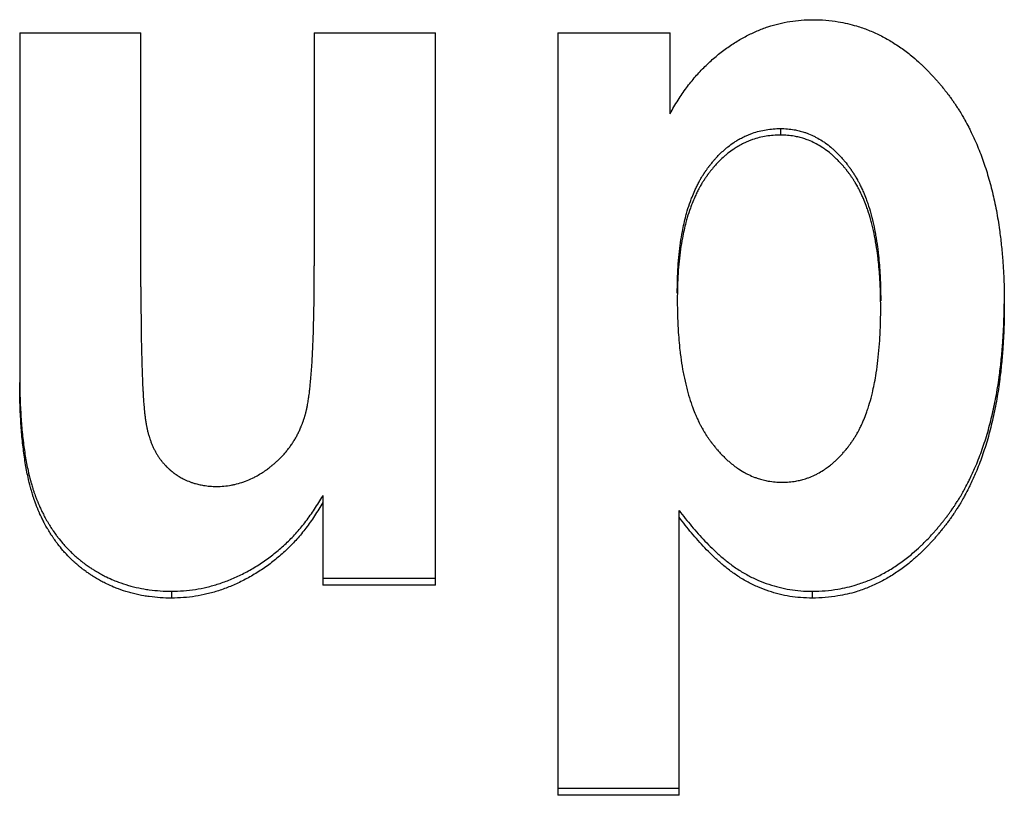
# Model space of a CAD drawing. Header units: inches. Extents: x 0 to 34, y 0 to 22.
# Tile 19 of 58: x 26.481 to 26.634, y 6.312 to 6.433. Entities that reach past the tile are written whole.
import ezdxf

# ---------------------------------------------------------------- set-up
doc = ezdxf.new("R2010")
doc.units = ezdxf.units.IN
doc.header["$LTSCALE"] = 1.87
doc.header["$MEASUREMENT"] = 0
doc.layers.get('0').update_dxf_attribs({"linetype": 'CONTINUOUS'})

msp = doc.modelspace()

# ---------------------------------------------------------------- linework, layer by layer
at = {"color": 7, "linetype": 'CONTINUOUS'}
for p, q in [((26.48055, 6.43142), (26.49946, 6.43142)), ((26.48055, 6.43142), (26.48055, 6.37685)), ((26.49946, 6.39179), (26.49946, 6.43142)), ((26.52651, 6.43142), (26.54541, 6.43142)), ((26.52651, 6.43142), (26.52651, 6.39504)), ((26.54541, 6.34523), (26.54541, 6.43142)), ((26.56451, 6.43142), (26.58201, 6.43142)), ((26.56451, 6.43142), (26.56451, 6.31241)), ((26.58201, 6.41879), (26.58201, 6.43142)), ((26.59923, 6.41647), (26.59923, 6.41545)), ((26.52782, 6.35918), (26.52782, 6.34523)), ((26.58341, 6.31241), (26.58341, 6.35686)), ((26.52782, 6.3463), (26.54541, 6.3463)), ((26.54541, 6.34523), (26.52782, 6.34523)), ((26.50423, 6.34426), (26.50423, 6.34319)), ((26.60419, 6.34426), (26.60419, 6.34319)), ((26.56451, 6.31351), (26.58341, 6.31351)), ((26.58341, 6.31241), (26.56451, 6.31241))]:
    msp.add_line(p, q, dxfattribs=at)
for points, knots in [([(26.58201, 6.41879), (26.5824, 6.41951), (26.5832, 6.42089), (26.58452, 6.42282), (26.58593, 6.42457), (26.58741, 6.42616), (26.58896, 6.42758), (26.59057, 6.42886), (26.59222, 6.42998), (26.59389, 6.43093), (26.59557, 6.43172), (26.59726, 6.43236), (26.59896, 6.43285), (26.60069, 6.4332), (26.60247, 6.43341), (26.60367, 6.43346), (26.60428, 6.43346)], [0, 0, 0, 0, 0.087551, 0.170722, 0.250359, 0.327403, 0.402523, 0.476006, 0.547238, 0.615777, 0.681842, 0.745813, 0.808634, 0.871185, 0.934658, 1, 1, 1, 1]), ([(26.60428, 6.43346), (26.60495, 6.43346), (26.60628, 6.43341), (26.60808, 6.43319), (26.60969, 6.43287), (26.61094, 6.43253), (26.61203, 6.43218), (26.61294, 6.43184), (26.61385, 6.43146), (26.61505, 6.43089), (26.61621, 6.43025), (26.61765, 6.42934), (26.61877, 6.42854), (26.62, 6.42755), (26.62081, 6.42684), (26.6216, 6.42609), (26.62213, 6.42557), (26.62271, 6.42496), (26.6231, 6.42454), (26.62348, 6.42411), (26.62373, 6.42382), (26.62402, 6.42349), (26.62421, 6.42326), (26.6244, 6.42304), (26.62452, 6.42288), (26.62468, 6.42269), (26.6248, 6.42254), (26.62496, 6.42234), (26.62508, 6.42218), (26.62523, 6.42198), (26.62536, 6.42182), (26.62551, 6.42162), (26.62563, 6.42146), (26.62578, 6.42125), (26.6259, 6.42109), (26.62605, 6.42088), (26.62616, 6.42071), (26.62634, 6.42046), (26.62651, 6.42021), (26.62676, 6.41982), (26.62699, 6.41948), (26.62732, 6.41895), (26.62764, 6.41842), (26.6281, 6.4176), (26.6285, 6.41685), (26.62908, 6.41571), (26.62963, 6.41453), (26.63039, 6.4127), (26.631, 6.41101), (26.63169, 6.40881), (26.63218, 6.40699), (26.63272, 6.40462), (26.63309, 6.40267), (26.63343, 6.4004), (26.63369, 6.39831), (26.63393, 6.39561), (26.6341, 6.39253), (26.63414, 6.39026), (26.63414, 6.3891)], [0, 0, 0, 0, 0.033728, 0.066901, 0.091559, 0.116136, 0.132526, 0.148955, 0.165453, 0.182049, 0.215643, 0.232704, 0.267472, 0.285236, 0.312419, 0.321635, 0.340315, 0.349784, 0.364156, 0.368992, 0.378736, 0.383644, 0.391052, 0.393533, 0.398515, 0.401015, 0.406034, 0.408553, 0.413611, 0.416149, 0.421245, 0.423796, 0.428905, 0.431464, 0.436588, 0.439153, 0.444292, 0.446866, 0.454603, 0.459775, 0.470156, 0.475365, 0.491072, 0.501615, 0.522884, 0.533617, 0.566243, 0.58838, 0.633674, 0.656876, 0.704474, 0.72891, 0.779129, 0.804945, 0.844587, 0.885372, 0.941593, 1, 1, 1, 1]), ([(26.58313, 6.39078), (26.58313, 6.39148), (26.58315, 6.39286), (26.58324, 6.39487), (26.5834, 6.39679), (26.58362, 6.39863), (26.58389, 6.40023), (26.58417, 6.40163), (26.58443, 6.4027), (26.58475, 6.40385), (26.58507, 6.40483), (26.58547, 6.40589), (26.58575, 6.40657), (26.58605, 6.40722), (26.58626, 6.40765), (26.5865, 6.40811), (26.58667, 6.40842), (26.58684, 6.40871), (26.58695, 6.40891), (26.58709, 6.40912), (26.58718, 6.40926), (26.58727, 6.40941), (26.58733, 6.4095), (26.5874, 6.40961), (26.58747, 6.40971), (26.58754, 6.40982), (26.58761, 6.40991), (26.58768, 6.41002), (26.58775, 6.41011), (26.58783, 6.41022), (26.58789, 6.41031), (26.58797, 6.41042), (26.58804, 6.4105), (26.58812, 6.41061), (26.58818, 6.41069), (26.58828, 6.41082), (26.58838, 6.41094), (26.58853, 6.41113), (26.58866, 6.41129), (26.58886, 6.41153), (26.58907, 6.41176), (26.58938, 6.4121), (26.58966, 6.41238), (26.59008, 6.4128), (26.59051, 6.41319), (26.59117, 6.41374), (26.59178, 6.41419), (26.59249, 6.41464), (26.59312, 6.415), (26.59378, 6.41532), (26.59436, 6.41557), (26.59504, 6.41582), (26.59591, 6.41608), (26.59699, 6.4163), (26.5981, 6.41644), (26.59885, 6.41647), (26.59923, 6.41647)], [0, 0, 0, 0, 0.06212, 0.12164, 0.178625, 0.233155, 0.285315, 0.322942, 0.359341, 0.382951, 0.428666, 0.450814, 0.483201, 0.493786, 0.514656, 0.524948, 0.540215, 0.545261, 0.555288, 0.560271, 0.567709, 0.570178, 0.575103, 0.577558, 0.582455, 0.584897, 0.589767, 0.592196, 0.59704, 0.599453, 0.604261, 0.606656, 0.611428, 0.613806, 0.618542, 0.620902, 0.627947, 0.632615, 0.641885, 0.646487, 0.660166, 0.669183, 0.686982, 0.69577, 0.72172, 0.738709, 0.772044, 0.788452, 0.812812, 0.836959, 0.852991, 0.869004, 0.901087, 0.933459, 0.966355, 1, 1, 1, 1]), ([(26.59923, 6.41545), (26.59885, 6.41545), (26.5981, 6.41542), (26.59699, 6.41529), (26.59591, 6.41507), (26.59504, 6.41481), (26.59436, 6.41455), (26.59378, 6.41431), (26.59312, 6.41399), (26.59249, 6.41362), (26.59178, 6.41317), (26.59117, 6.41273), (26.59051, 6.41218), (26.59008, 6.41178), (26.58966, 6.41137), (26.58938, 6.41108), (26.58907, 6.41074), (26.58886, 6.41051), (26.58866, 6.41027), (26.58853, 6.41011), (26.58838, 6.40993), (26.58828, 6.4098), (26.58818, 6.40968), (26.58812, 6.40959), (26.58804, 6.40948), (26.58797, 6.4094), (26.58789, 6.40929), (26.58783, 6.4092), (26.58775, 6.40909), (26.58768, 6.409), (26.58761, 6.40889), (26.58754, 6.4088), (26.58747, 6.40869), (26.5874, 6.4086), (26.58733, 6.40848), (26.58727, 6.40839), (26.58718, 6.40825), (26.58709, 6.4081), (26.58695, 6.40789), (26.58684, 6.40769), (26.58667, 6.4074), (26.5865, 6.40709), (26.58626, 6.40663), (26.58605, 6.4062), (26.58575, 6.40555), (26.58547, 6.40487), (26.58507, 6.40381), (26.58475, 6.40283), (26.58443, 6.40168), (26.58417, 6.4006), (26.58389, 6.39921), (26.58362, 6.3976), (26.5834, 6.39576), (26.58324, 6.39384), (26.58315, 6.39182), (26.58313, 6.39045), (26.58313, 6.38975)], [0, 0, 0, 0, 0.033627, 0.066505, 0.09886, 0.130928, 0.146934, 0.162959, 0.187097, 0.211448, 0.227851, 0.261178, 0.278163, 0.304108, 0.312895, 0.330692, 0.339708, 0.353386, 0.357988, 0.367257, 0.371925, 0.37897, 0.381329, 0.386066, 0.388443, 0.393215, 0.39561, 0.400418, 0.402832, 0.407676, 0.410104, 0.414975, 0.417416, 0.422314, 0.424769, 0.429694, 0.432163, 0.439601, 0.444584, 0.454612, 0.459658, 0.474927, 0.48522, 0.506093, 0.516679, 0.549071, 0.571223, 0.616948, 0.640563, 0.67697, 0.714607, 0.766781, 0.821325, 0.878326, 0.937862, 1, 1, 1, 1]), ([(26.59923, 6.41647), (26.59959, 6.41647), (26.6003, 6.41644), (26.60127, 6.41631), (26.60213, 6.41613), (26.6028, 6.41594), (26.60354, 6.41569), (26.60419, 6.41541), (26.60497, 6.41501), (26.60559, 6.41465), (26.60635, 6.41414), (26.60694, 6.41368), (26.60758, 6.41312), (26.608, 6.41272), (26.60841, 6.4123), (26.60869, 6.412), (26.60899, 6.41166), (26.60919, 6.41142), (26.60939, 6.41118), (26.60952, 6.41101), (26.60966, 6.41082), (26.60976, 6.4107), (26.60986, 6.41057), (26.60992, 6.41048), (26.61, 6.41037), (26.61007, 6.41029), (26.61015, 6.41017), (26.61021, 6.41009), (26.61029, 6.40997), (26.61035, 6.40988), (26.61043, 6.40977), (26.61049, 6.40968), (26.61057, 6.40956), (26.61063, 6.40946), (26.6107, 6.40935), (26.61076, 6.40925), (26.61085, 6.40911), (26.61094, 6.40896), (26.61107, 6.40874), (26.61119, 6.40854), (26.61136, 6.40823), (26.61152, 6.40792), (26.61176, 6.40744), (26.61197, 6.407), (26.61226, 6.40632), (26.61255, 6.40561), (26.61294, 6.4045), (26.61325, 6.40347), (26.61361, 6.40212), (26.61386, 6.40098), (26.61413, 6.39951), (26.61432, 6.39828), (26.6145, 6.39684), (26.61463, 6.39551), (26.61475, 6.39378), (26.61484, 6.3918), (26.61486, 6.39033), (26.61486, 6.38958)], [0, 0, 0, 0, 0.031201, 0.061822, 0.084552, 0.107194, 0.122293, 0.15263, 0.167937, 0.198964, 0.214748, 0.246981, 0.263487, 0.288796, 0.297392, 0.314835, 0.323688, 0.33714, 0.341671, 0.350805, 0.355408, 0.36236, 0.364689, 0.369368, 0.371716, 0.376433, 0.378801, 0.383557, 0.385944, 0.390739, 0.393145, 0.397972, 0.400394, 0.405256, 0.407695, 0.412591, 0.415048, 0.422454, 0.427423, 0.437436, 0.442481, 0.457777, 0.468112, 0.489128, 0.499815, 0.532626, 0.555154, 0.601864, 0.626086, 0.676338, 0.702401, 0.756458, 0.784478, 0.827775, 0.872622, 0.934877, 1, 1, 1, 1]), ([(26.61486, 6.38854), (26.61486, 6.38929), (26.61484, 6.39076), (26.61475, 6.39275), (26.61463, 6.39448), (26.6145, 6.39581), (26.61432, 6.39725), (26.61413, 6.39848), (26.61386, 6.39996), (26.61361, 6.40109), (26.61325, 6.40244), (26.61294, 6.40348), (26.61255, 6.40459), (26.61226, 6.40529), (26.61197, 6.40598), (26.61176, 6.40642), (26.61152, 6.4069), (26.61136, 6.40721), (26.61119, 6.40752), (26.61107, 6.40772), (26.61094, 6.40794), (26.61085, 6.40809), (26.61076, 6.40823), (26.6107, 6.40833), (26.61063, 6.40845), (26.61057, 6.40854), (26.61049, 6.40866), (26.61043, 6.40875), (26.61035, 6.40886), (26.61029, 6.40895), (26.61021, 6.40907), (26.61015, 6.40916), (26.61007, 6.40927), (26.61, 6.40936), (26.60992, 6.40946), (26.60986, 6.40955), (26.60976, 6.40968), (26.60966, 6.40981), (26.60952, 6.41), (26.60939, 6.41016), (26.60919, 6.4104), (26.60899, 6.41064), (26.60869, 6.41098), (26.60841, 6.41128), (26.608, 6.4117), (26.60758, 6.4121), (26.60694, 6.41267), (26.60635, 6.41312), (26.60559, 6.41363), (26.60497, 6.414), (26.60419, 6.4144), (26.60354, 6.41467), (26.6028, 6.41493), (26.60213, 6.41512), (26.60127, 6.4153), (26.6003, 6.41542), (26.59959, 6.41545), (26.59923, 6.41545)], [0, 0, 0, 0, 0.06514, 0.127411, 0.17227, 0.215578, 0.243605, 0.297675, 0.323744, 0.374007, 0.398235, 0.444954, 0.467486, 0.500301, 0.51099, 0.532008, 0.542344, 0.557642, 0.562687, 0.572701, 0.577669, 0.585076, 0.587533, 0.592429, 0.594868, 0.59973, 0.602152, 0.60698, 0.609385, 0.61418, 0.616567, 0.621323, 0.623691, 0.628408, 0.630756, 0.635434, 0.637764, 0.644715, 0.649318, 0.658452, 0.662982, 0.676433, 0.685285, 0.702727, 0.711321, 0.736625, 0.753128, 0.785353, 0.801132, 0.832148, 0.847449, 0.877773, 0.892865, 0.915495, 0.938213, 0.968816, 1, 1, 1, 1]), ([(26.51125, 6.36062), (26.51164, 6.36062), (26.51241, 6.36065), (26.51336, 6.36078), (26.5143, 6.36098), (26.51504, 6.36118), (26.51596, 6.3615), (26.51668, 6.36181), (26.51747, 6.36222), (26.51799, 6.36252), (26.51847, 6.36282), (26.51873, 6.36299), (26.51898, 6.36317), (26.51915, 6.36329), (26.51937, 6.36345), (26.51954, 6.36358), (26.51973, 6.36373), (26.51985, 6.36383), (26.51998, 6.36393), (26.52006, 6.364), (26.52018, 6.3641), (26.52031, 6.36421), (26.52049, 6.36437), (26.52065, 6.36451), (26.52088, 6.36473), (26.52111, 6.36495), (26.52144, 6.36529), (26.52173, 6.36559), (26.52207, 6.36599), (26.52233, 6.36631), (26.52265, 6.36672), (26.52289, 6.36706), (26.52318, 6.36749), (26.5234, 6.36784), (26.52366, 6.36829), (26.52386, 6.36866), (26.5241, 6.36913), (26.52427, 6.36951), (26.52446, 6.36994), (26.52458, 6.37024), (26.52469, 6.37054), (26.52476, 6.37074), (26.52485, 6.37099), (26.52492, 6.3712), (26.52499, 6.37143), (26.52504, 6.37159), (26.52508, 6.37174), (26.52511, 6.37185), (26.52515, 6.37198), (26.52518, 6.37209), (26.52521, 6.37222), (26.52524, 6.37233), (26.52527, 6.37246), (26.5253, 6.37257), (26.52533, 6.37272), (26.52535, 6.37283), (26.52539, 6.37302), (26.52543, 6.3732), (26.52548, 6.3735), (26.52553, 6.37377), (26.5256, 6.3742), (26.52567, 6.37465), (26.52575, 6.37529), (26.52583, 6.37598), (26.52592, 6.3769), (26.52602, 6.37799), (26.52611, 6.37926), (26.5262, 6.38063), (26.52627, 6.38209), (26.52633, 6.38366), (26.52639, 6.38532), (26.52643, 6.38707), (26.52647, 6.38893), (26.5265, 6.39159), (26.52651, 6.39364), (26.52651, 6.39504)], [0, 0, 0, 0, 0.027383, 0.054502, 0.068036, 0.09518, 0.108853, 0.136524, 0.150582, 0.172011, 0.17926, 0.190239, 0.193929, 0.201357, 0.205095, 0.212621, 0.216409, 0.222125, 0.22404, 0.227867, 0.229777, 0.23549, 0.239287, 0.246851, 0.25062, 0.261876, 0.269342, 0.284196, 0.291592, 0.306333, 0.313685, 0.32837, 0.335708, 0.350393, 0.357746, 0.372489, 0.379886, 0.394744, 0.402212, 0.413471, 0.417241, 0.424808, 0.428606, 0.436232, 0.440061, 0.445826, 0.447753, 0.451617, 0.453553, 0.457435, 0.459382, 0.463284, 0.465254, 0.469296, 0.471368, 0.475615, 0.47779, 0.48452, 0.489178, 0.498908, 0.50398, 0.520029, 0.531426, 0.549568, 0.568973, 0.596814, 0.626913, 0.659273, 0.693901, 0.730798, 0.769969, 0.811415, 0.85514, 0.901145, 1, 1, 1, 1]), ([(26.49946, 6.39179), (26.49946, 6.39044), (26.49947, 6.38787), (26.4995, 6.38473), (26.49954, 6.38242), (26.49958, 6.38083), (26.49962, 6.37934), (26.49967, 6.37773), (26.49973, 6.37643), (26.4998, 6.37523), (26.49984, 6.37449), (26.4999, 6.37363), (26.49996, 6.37299), (26.50002, 6.37232), (26.50006, 6.3719), (26.50011, 6.3715), (26.50014, 6.37125), (26.50018, 6.37099), (26.5002, 6.37082), (26.50023, 6.37065), (26.50025, 6.37055), (26.50027, 6.37042), (26.50028, 6.37032), (26.50031, 6.3702), (26.50032, 6.3701), (26.50035, 6.36998), (26.50037, 6.36989), (26.50039, 6.36977), (26.50041, 6.36968), (26.50044, 6.36954), (26.50047, 6.3694), (26.50052, 6.36919), (26.50057, 6.36901), (26.50063, 6.36879), (26.50068, 6.36862), (26.50076, 6.36835), (26.50084, 6.3681), (26.50097, 6.36772), (26.50109, 6.36739), (26.50126, 6.36699), (26.5014, 6.36668), (26.50159, 6.3663), (26.50175, 6.366), (26.50196, 6.36564), (26.50213, 6.36536), (26.50236, 6.36502), (26.50255, 6.36476), (26.5028, 6.36444), (26.50301, 6.3642), (26.50325, 6.36393), (26.50342, 6.36375), (26.50357, 6.3636), (26.50366, 6.36351), (26.50375, 6.36343), (26.50381, 6.36338), (26.50388, 6.36331), (26.50394, 6.36326), (26.50402, 6.36319), (26.50408, 6.36314), (26.50415, 6.36307), (26.50422, 6.36302), (26.50429, 6.36296), (26.50436, 6.36291), (26.50445, 6.36283), (26.50454, 6.36276), (26.50469, 6.36265), (26.50482, 6.36256), (26.50501, 6.36242), (26.50521, 6.36229), (26.50557, 6.36206), (26.50599, 6.36183), (26.50662, 6.36153), (26.50721, 6.36129), (26.50789, 6.36107), (26.50851, 6.36091), (26.50931, 6.36075), (26.51023, 6.36064), (26.51091, 6.36062), (26.51125, 6.36062)], [0, 0, 0, 0, 0.107854, 0.205402, 0.250315, 0.292655, 0.332423, 0.369622, 0.420606, 0.436318, 0.465822, 0.479615, 0.505283, 0.517161, 0.533785, 0.539008, 0.54898, 0.553729, 0.560556, 0.562752, 0.567028, 0.569107, 0.573146, 0.575106, 0.57898, 0.580909, 0.58475, 0.586662, 0.590471, 0.592368, 0.598028, 0.601776, 0.609212, 0.612902, 0.620224, 0.623857, 0.634651, 0.641761, 0.655789, 0.662712, 0.67639, 0.683153, 0.696538, 0.703168, 0.716318, 0.722846, 0.735823, 0.742281, 0.755149, 0.761569, 0.771189, 0.774395, 0.779206, 0.78081, 0.784019, 0.785625, 0.788837, 0.790444, 0.79366, 0.795269, 0.798478, 0.80008, 0.803278, 0.804874, 0.809652, 0.812829, 0.819165, 0.822325, 0.831776, 0.838058, 0.856845, 0.869359, 0.894475, 0.907138, 0.926329, 0.945836, 0.972475, 1, 1, 1, 1]), ([(26.58313, 6.38975), (26.58313, 6.38895), (26.58315, 6.38739), (26.58324, 6.38529), (26.58338, 6.38345), (26.58351, 6.38204), (26.5837, 6.38052), (26.5839, 6.37921), (26.58419, 6.37765), (26.58446, 6.37645), (26.58484, 6.37502), (26.58517, 6.37392), (26.58559, 6.37275), (26.58589, 6.372), (26.5862, 6.37128), (26.58642, 6.37081), (26.58667, 6.3703), (26.58685, 6.36997), (26.58703, 6.36965), (26.58715, 6.36944), (26.58729, 6.3692), (26.58738, 6.36905), (26.58748, 6.36889), (26.58754, 6.36879), (26.58762, 6.36867), (26.58769, 6.36857), (26.58777, 6.36845), (26.58783, 6.36835), (26.58792, 6.36823), (26.58798, 6.36813), (26.58807, 6.36801), (26.58814, 6.36792), (26.58822, 6.3678), (26.58829, 6.36771), (26.58837, 6.36759), (26.58844, 6.3675), (26.58854, 6.36736), (26.58865, 6.36723), (26.5888, 6.36703), (26.58894, 6.36686), (26.58915, 6.3666), (26.58936, 6.36635), (26.58968, 6.36599), (26.58997, 6.36568), (26.59033, 6.3653), (26.59062, 6.36501), (26.591, 6.36467), (26.5913, 6.3644), (26.59175, 6.36403), (26.59222, 6.36367), (26.59292, 6.36319), (26.59356, 6.3628), (26.59439, 6.36238), (26.59506, 6.36209), (26.59582, 6.36182), (26.59652, 6.36162), (26.59741, 6.36143), (26.5984, 6.3613), (26.59914, 6.36127), (26.59951, 6.36127)], [0, 0, 0, 0, 0.065542, 0.128184, 0.173302, 0.216853, 0.245033, 0.299388, 0.325591, 0.376102, 0.400445, 0.447379, 0.470011, 0.502969, 0.513703, 0.534809, 0.545188, 0.560547, 0.565613, 0.575667, 0.580656, 0.588092, 0.590559, 0.595475, 0.597924, 0.602804, 0.605236, 0.610083, 0.612498, 0.617312, 0.619708, 0.624482, 0.626859, 0.631592, 0.633949, 0.638643, 0.64098, 0.647953, 0.65257, 0.661728, 0.666269, 0.679748, 0.688615, 0.706075, 0.714672, 0.731614, 0.739965, 0.756437, 0.764565, 0.78855, 0.804242, 0.835021, 0.850172, 0.880128, 0.895002, 0.917264, 0.939564, 0.969533, 1, 1, 1, 1]), ([(26.59951, 6.36127), (26.59986, 6.36127), (26.60057, 6.3613), (26.60152, 6.36142), (26.60236, 6.3616), (26.60303, 6.36178), (26.60376, 6.36203), (26.60439, 6.3623), (26.60517, 6.36269), (26.60577, 6.36305), (26.60644, 6.3635), (26.60687, 6.36382), (26.6073, 6.36417), (26.60758, 6.36442), (26.60793, 6.36474), (26.6082, 6.365), (26.60854, 6.36535), (26.60881, 6.36564), (26.60911, 6.36598), (26.6093, 6.36621), (26.6095, 6.36644), (26.60963, 6.36661), (26.60977, 6.36679), (26.60987, 6.36691), (26.60996, 6.36704), (26.61002, 6.36713), (26.6101, 6.36723), (26.61016, 6.36732), (26.61024, 6.36743), (26.6103, 6.36751), (26.61038, 6.36762), (26.61044, 6.36771), (26.61052, 6.36783), (26.61058, 6.36792), (26.61066, 6.36803), (26.61072, 6.36812), (26.61079, 6.36824), (26.61085, 6.36833), (26.61094, 6.36848), (26.61102, 6.36862), (26.61115, 6.36884), (26.61126, 6.36904), (26.61143, 6.36934), (26.61159, 6.36966), (26.61183, 6.37014), (26.61203, 6.37058), (26.61232, 6.37126), (26.61259, 6.37198), (26.61298, 6.3731), (26.61329, 6.37415), (26.6136, 6.37538), (26.61385, 6.37654), (26.61413, 6.37806), (26.61438, 6.37982), (26.6146, 6.38184), (26.61475, 6.38398), (26.61484, 6.38622), (26.61486, 6.38776), (26.61486, 6.38854)], [0, 0, 0, 0, 0.030531, 0.060479, 0.0827, 0.104822, 0.119569, 0.149181, 0.164115, 0.194367, 0.20975, 0.233213, 0.241152, 0.257223, 0.265362, 0.281858, 0.290222, 0.307193, 0.315805, 0.328889, 0.333295, 0.342177, 0.346654, 0.353413, 0.355679, 0.360227, 0.362511, 0.367097, 0.369399, 0.374023, 0.376344, 0.381006, 0.383346, 0.388047, 0.390407, 0.395147, 0.397528, 0.40231, 0.404711, 0.411959, 0.416827, 0.426653, 0.431612, 0.446677, 0.456883, 0.477698, 0.488314, 0.521033, 0.5436, 0.590633, 0.61514, 0.653178, 0.692795, 0.748147, 0.806472, 0.867847, 0.932337, 1, 1, 1, 1]), ([(26.60419, 6.34426), (26.60486, 6.34426), (26.6062, 6.34431), (26.60802, 6.34454), (26.60963, 6.34486), (26.6109, 6.34521), (26.61199, 6.34557), (26.61291, 6.34591), (26.61382, 6.3463), (26.61502, 6.34688), (26.61619, 6.34754), (26.61763, 6.34847), (26.61876, 6.34929), (26.61999, 6.3503), (26.6208, 6.35103), (26.6216, 6.35179), (26.62213, 6.35233), (26.62271, 6.35295), (26.6231, 6.35338), (26.62348, 6.35381), (26.62373, 6.35411), (26.62402, 6.35445), (26.62421, 6.35468), (26.62439, 6.35491), (26.62452, 6.35507), (26.62468, 6.35527), (26.6248, 6.35543), (26.62496, 6.35563), (26.62508, 6.35579), (26.62523, 6.35599), (26.62536, 6.35615), (26.62551, 6.35636), (26.62563, 6.35653), (26.62578, 6.35674), (26.6259, 6.35691), (26.62605, 6.35712), (26.62616, 6.35729), (26.62634, 6.35755), (26.62651, 6.35781), (26.62676, 6.3582), (26.62699, 6.35856), (26.62732, 6.3591), (26.62764, 6.35965), (26.6281, 6.36049), (26.6285, 6.36126), (26.62908, 6.36243), (26.62963, 6.36365), (26.63039, 6.36555), (26.631, 6.36729), (26.6317, 6.36957), (26.63219, 6.37147), (26.63272, 6.37392), (26.63309, 6.37596), (26.63343, 6.37833), (26.63369, 6.38051), (26.63393, 6.38333), (26.63408, 6.3862), (26.63413, 6.38823), (26.63413, 6.3891)], [0, 0, 0, 0, 0.033748, 0.06693, 0.091594, 0.116177, 0.132574, 0.149014, 0.165526, 0.182141, 0.21579, 0.232889, 0.267758, 0.285586, 0.312882, 0.322142, 0.340916, 0.350436, 0.36489, 0.369755, 0.379559, 0.384498, 0.391953, 0.394451, 0.399465, 0.401982, 0.407036, 0.409573, 0.414665, 0.417222, 0.422354, 0.424924, 0.430074, 0.432654, 0.437822, 0.440411, 0.445598, 0.448196, 0.456013, 0.461241, 0.471742, 0.477015, 0.492932, 0.503628, 0.525237, 0.536157, 0.569411, 0.592024, 0.638405, 0.662218, 0.711175, 0.736357, 0.7882, 0.814893, 0.855933, 0.89821, 0.956567, 1, 1, 1, 1]), ([(26.63414, 6.3891), (26.63414, 6.38788), (26.6341, 6.3855), (26.63393, 6.38228), (26.63369, 6.37946), (26.63343, 6.37728), (26.63309, 6.37492), (26.63272, 6.37287), (26.63219, 6.37042), (26.6317, 6.36852), (26.631, 6.36624), (26.63039, 6.36449), (26.62963, 6.36259), (26.62908, 6.36138), (26.6285, 6.3602), (26.6281, 6.35943), (26.62764, 6.35859), (26.62732, 6.35804), (26.62699, 6.3575), (26.62676, 6.35714), (26.62651, 6.35675), (26.62634, 6.35648), (26.62616, 6.35623), (26.62605, 6.35606), (26.6259, 6.35584), (26.62578, 6.35567), (26.62563, 6.35546), (26.62551, 6.3553), (26.62536, 6.35509), (26.62523, 6.35493), (26.62508, 6.35472), (26.62496, 6.35456), (26.6248, 6.35436), (26.62468, 6.3542), (26.62452, 6.35401), (26.62439, 6.35385), (26.62421, 6.35362), (26.62402, 6.35339), (26.62373, 6.35305), (26.62348, 6.35275), (26.6231, 6.35231), (26.62271, 6.35188), (26.62213, 6.35126), (26.6216, 6.35073), (26.6208, 6.34996), (26.61999, 6.34923), (26.61876, 6.34822), (26.61763, 6.3474), (26.61619, 6.34647), (26.61502, 6.34581), (26.61382, 6.34523), (26.61291, 6.34484), (26.61199, 6.34449), (26.6109, 6.34413), (26.60963, 6.34379), (26.60802, 6.34347), (26.6062, 6.34324), (26.60486, 6.34319), (26.60419, 6.34319)], [0, 0, 0, 0, 0.059693, 0.117076, 0.158647, 0.199001, 0.225248, 0.276224, 0.300985, 0.349122, 0.372536, 0.418139, 0.440372, 0.473066, 0.483802, 0.505046, 0.515562, 0.531209, 0.536394, 0.546717, 0.551857, 0.55954, 0.562095, 0.567194, 0.569739, 0.57482, 0.577355, 0.582418, 0.584945, 0.58999, 0.592502, 0.597509, 0.600002, 0.60497, 0.607444, 0.612373, 0.614829, 0.622157, 0.627012, 0.636648, 0.641431, 0.655638, 0.664996, 0.683449, 0.69255, 0.719378, 0.7369, 0.771168, 0.787972, 0.821038, 0.837365, 0.85359, 0.869743, 0.885855, 0.910009, 0.934241, 0.966843, 1, 1, 1, 1]), ([(26.50423, 6.34319), (26.50365, 6.34319), (26.50249, 6.34322), (26.50106, 6.34337), (26.49967, 6.34358), (26.49858, 6.34381), (26.49725, 6.34417), (26.49622, 6.34451), (26.49508, 6.34496), (26.49433, 6.3453), (26.4936, 6.34566), (26.49312, 6.34592), (26.49259, 6.34623), (26.49223, 6.34644), (26.49191, 6.34664), (26.49174, 6.34675), (26.49157, 6.34687), (26.49145, 6.34694), (26.49128, 6.34706), (26.49111, 6.34718), (26.49086, 6.34736), (26.49064, 6.34752), (26.49031, 6.34777), (26.48999, 6.34802), (26.48952, 6.34842), (26.48911, 6.34878), (26.48851, 6.34934), (26.48793, 6.34992), (26.4872, 6.35074), (26.48667, 6.35138), (26.48617, 6.35205), (26.48585, 6.35251), (26.48546, 6.35309), (26.48516, 6.35357), (26.48479, 6.35419), (26.48451, 6.35469), (26.48421, 6.35527), (26.48401, 6.35567), (26.48384, 6.35603), (26.48375, 6.35624), (26.48365, 6.35644), (26.48359, 6.35658), (26.48352, 6.35675), (26.48346, 6.35689), (26.48339, 6.35706), (26.48333, 6.3572), (26.48326, 6.35738), (26.4832, 6.35752), (26.48313, 6.3577), (26.48308, 6.35784), (26.48299, 6.35806), (26.48291, 6.35829), (26.48279, 6.35863), (26.48269, 6.35894), (26.48254, 6.35941), (26.4824, 6.3599), (26.48214, 6.36082), (26.48189, 6.36188), (26.48162, 6.36316), (26.48142, 6.36431), (26.48124, 6.36551), (26.48108, 6.36677), (26.48094, 6.36806), (26.48082, 6.36941), (26.48069, 6.3713), (26.48058, 6.37379), (26.48055, 6.37581), (26.48055, 6.37685)], [0, 0, 0, 0, 0.037517, 0.074134, 0.092164, 0.127768, 0.145396, 0.180416, 0.197865, 0.224028, 0.23276, 0.250258, 0.259031, 0.272229, 0.27664, 0.283269, 0.285482, 0.289907, 0.292118, 0.29874, 0.303148, 0.311951, 0.316347, 0.329514, 0.338281, 0.3558, 0.364561, 0.39088, 0.408497, 0.435089, 0.444012, 0.461965, 0.471001, 0.489208, 0.498385, 0.516899, 0.526243, 0.540375, 0.545118, 0.552264, 0.554654, 0.559448, 0.561852, 0.566673, 0.56909, 0.573938, 0.576373, 0.581279, 0.58375, 0.588731, 0.59124, 0.598843, 0.603975, 0.614396, 0.619684, 0.635868, 0.646928, 0.681429, 0.705561, 0.73062, 0.756621, 0.783578, 0.811504, 0.840412, 0.870311, 0.93312, 1, 1, 1, 1]), ([(26.48056, 6.37685), (26.48056, 6.37616), (26.48059, 6.37449), (26.48069, 6.37235), (26.48082, 6.37046), (26.48094, 6.36912), (26.48108, 6.36782), (26.48124, 6.36657), (26.48142, 6.36537), (26.48162, 6.36421), (26.48189, 6.36294), (26.48214, 6.36188), (26.4824, 6.36095), (26.48254, 6.36047), (26.48269, 6.36), (26.48279, 6.35969), (26.48291, 6.35935), (26.48299, 6.35912), (26.48308, 6.3589), (26.48313, 6.35876), (26.4832, 6.35858), (26.48326, 6.35844), (26.48333, 6.35826), (26.48339, 6.35812), (26.48346, 6.35795), (26.48352, 6.35781), (26.48359, 6.35764), (26.48365, 6.3575), (26.48375, 6.3573), (26.48384, 6.3571), (26.48401, 6.35673), (26.48421, 6.35634), (26.48451, 6.35576), (26.48479, 6.35525), (26.48516, 6.35464), (26.48546, 6.35416), (26.48585, 6.35357), (26.48617, 6.35312), (26.48667, 6.35245), (26.4872, 6.35181), (26.48793, 6.35099), (26.48851, 6.35041), (26.48911, 6.34985), (26.48952, 6.34949), (26.48999, 6.34909), (26.49031, 6.34884), (26.49064, 6.34859), (26.49086, 6.34843), (26.49111, 6.34825), (26.49128, 6.34813), (26.49145, 6.34801), (26.49157, 6.34794), (26.49174, 6.34782), (26.49191, 6.34771), (26.49223, 6.34751), (26.49259, 6.3473), (26.49312, 6.34699), (26.4936, 6.34674), (26.49433, 6.34637), (26.49508, 6.34603), (26.49622, 6.34558), (26.49725, 6.34524), (26.49858, 6.34488), (26.49967, 6.34465), (26.50106, 6.34444), (26.50249, 6.3443), (26.50365, 6.34426), (26.50423, 6.34426)], [0, 0, 0, 0, 0.045514, 0.109739, 0.140313, 0.169873, 0.198429, 0.225995, 0.252582, 0.278206, 0.302884, 0.338164, 0.349474, 0.366024, 0.371432, 0.382088, 0.387337, 0.395112, 0.397678, 0.402771, 0.405299, 0.410316, 0.412806, 0.417764, 0.420236, 0.425166, 0.427624, 0.432527, 0.434972, 0.44228, 0.447131, 0.461583, 0.47114, 0.490075, 0.499461, 0.518083, 0.527325, 0.545687, 0.554815, 0.582015, 0.600036, 0.62696, 0.635922, 0.653845, 0.662814, 0.676285, 0.680782, 0.689788, 0.694298, 0.701074, 0.703335, 0.707863, 0.710127, 0.71691, 0.721423, 0.734926, 0.743903, 0.761807, 0.770742, 0.797513, 0.815368, 0.851205, 0.869245, 0.90568, 0.924131, 0.961606, 1, 1, 1, 1]), ([(26.50423, 6.34426), (26.50486, 6.34426), (26.50611, 6.34431), (26.50796, 6.34452), (26.50978, 6.34489), (26.51161, 6.3454), (26.51346, 6.34608), (26.51532, 6.34693), (26.51717, 6.34795), (26.51898, 6.34913), (26.5207, 6.35044), (26.52231, 6.35189), (26.52382, 6.35346), (26.52524, 6.35519), (26.52659, 6.35709), (26.52742, 6.35846), (26.52782, 6.35918)], [0, 0, 0, 0, 0.064447, 0.12765, 0.190778, 0.25528, 0.322296, 0.392524, 0.465087, 0.53895, 0.613075, 0.686688, 0.760635, 0.836366, 0.915621, 1, 1, 1, 1]), ([(26.52782, 6.35812), (26.52742, 6.3574), (26.52659, 6.35603), (26.52524, 6.35412), (26.52382, 6.3524), (26.52231, 6.35082), (26.5207, 6.34938), (26.51898, 6.34806), (26.51718, 6.34689), (26.51532, 6.34586), (26.51346, 6.34501), (26.51161, 6.34433), (26.50978, 6.34382), (26.50796, 6.34345), (26.50611, 6.34324), (26.50486, 6.34319), (26.50423, 6.34319)], [0, 0, 0, 0, 0.08439, 0.163648, 0.239371, 0.313307, 0.386909, 0.461039, 0.534932, 0.607516, 0.677766, 0.744789, 0.809277, 0.872382, 0.93556, 1, 1, 1, 1]), ([(26.58341, 6.35686), (26.58373, 6.35644), (26.58437, 6.35562), (26.58536, 6.35441), (26.58638, 6.35323), (26.58744, 6.35207), (26.58857, 6.35094), (26.58978, 6.34981), (26.59111, 6.34871), (26.59257, 6.34765), (26.59414, 6.34672), (26.59577, 6.34595), (26.59739, 6.34533), (26.59902, 6.34485), (26.60068, 6.34451), (26.60241, 6.3443), (26.60358, 6.34426), (26.60419, 6.34426)], [0, 0, 0, 0, 0.06189, 0.123521, 0.185187, 0.247176, 0.310043, 0.374879, 0.442811, 0.51478, 0.588045, 0.659469, 0.727683, 0.794045, 0.860259, 0.928362, 1, 1, 1, 1]), ([(26.60419, 6.34319), (26.60358, 6.34319), (26.6024, 6.34323), (26.60068, 6.34344), (26.59901, 6.34378), (26.59739, 6.34426), (26.59576, 6.34488), (26.59414, 6.34566), (26.59256, 6.34659), (26.5911, 6.34765), (26.58977, 6.34876), (26.58856, 6.34988), (26.58743, 6.35102), (26.58637, 6.35217), (26.58535, 6.35335), (26.58436, 6.35456), (26.58373, 6.35538), (26.58341, 6.3558)], [0, 0, 0, 0, 0.071703, 0.139832, 0.206056, 0.272427, 0.340674, 0.412181, 0.485595, 0.557724, 0.625746, 0.690591, 0.753395, 0.81526, 0.876769, 0.938241, 1, 1, 1, 1])]:
    msp.add_open_spline(points, degree=3, knots=knots, dxfattribs=at)

doc.saveas('drawing.dxf')
